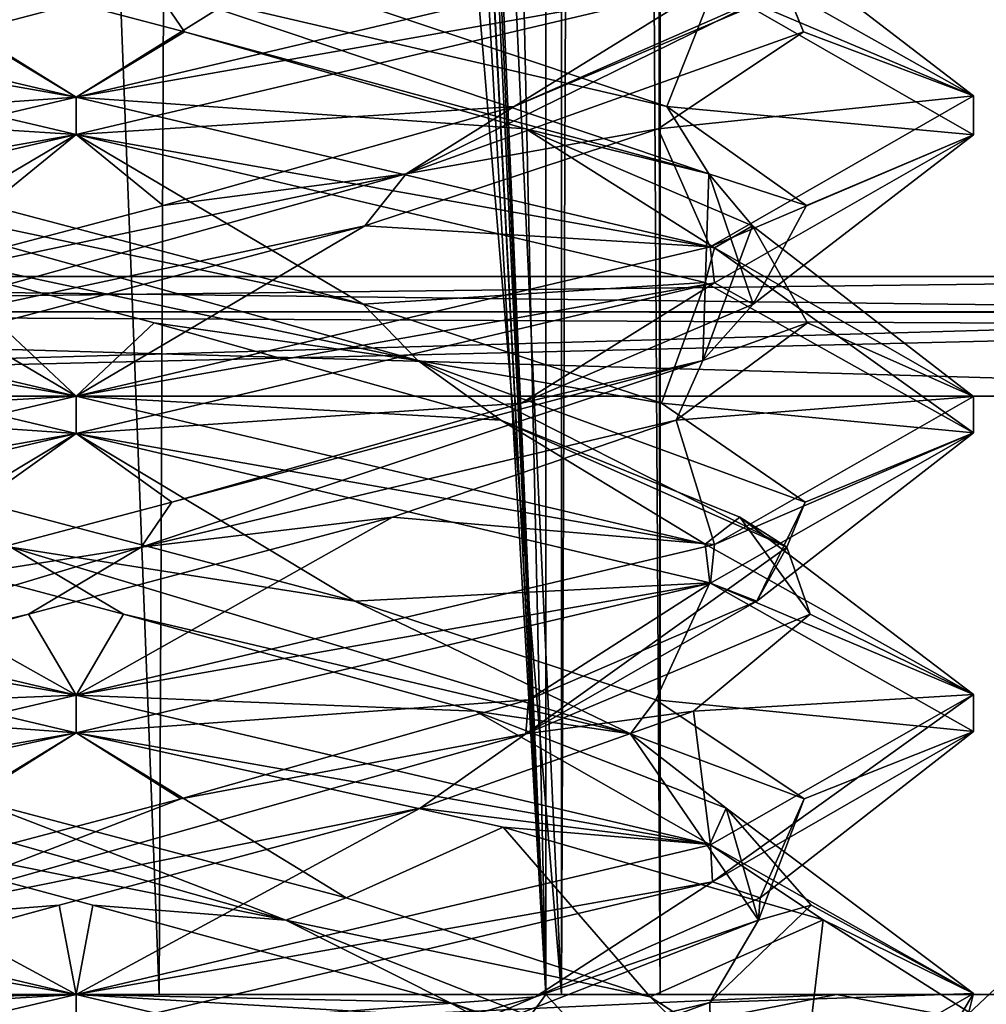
# Model space of a CAD drawing. Header units: millimetres. Extents: x -18.9 to 18.9, y -8.8 to 59.9.
# Tile 59 of 256: x 9.9 to 11.5, y -3.5 to -1.9. Entities that reach past the tile are written whole.
import ezdxf

# ---------------------------------------------------------------- set-up
doc = ezdxf.new("R2010")
doc.units = ezdxf.units.MM
doc.header["$LTSCALE"] = 65.185185
for name, color, linetype in [('1281', 7, 'CONTINUOUS'), ('1287', 7, 'CONTINUOUS'), ('1288', 7, 'CONTINUOUS'), ('1295', 7, 'CONTINUOUS'), ('1312', 7, 'CONTINUOUS'), ('2504', 7, 'CONTINUOUS'), ('2518', 7, 'CONTINUOUS'), ('2520', 7, 'CONTINUOUS'), ('2522', 7, 'CONTINUOUS'), ('2543', 7, 'CONTINUOUS'), ('2544', 7, 'CONTINUOUS'), ('2581', 7, 'CONTINUOUS'), ('2585', 7, 'CONTINUOUS'), ('3294', 7, 'CONTINUOUS'), ('3298', 7, 'CONTINUOUS'), ('3300', 7, 'CONTINUOUS'), ('3301', 7, 'CONTINUOUS'), ('3302', 7, 'CONTINUOUS'), ('3312', 7, 'CONTINUOUS'), ('3313', 7, 'CONTINUOUS'), ('3314', 7, 'CONTINUOUS'), ('3324', 7, 'CONTINUOUS'), ('3325', 7, 'CONTINUOUS'), ('3326', 7, 'CONTINUOUS'), ('3345', 7, 'CONTINUOUS'), ('3346', 7, 'CONTINUOUS'), ('3347', 7, 'CONTINUOUS'), ('3449', 7, 'CONTINUOUS')]:
    doc.layers.add(name, color=color, linetype=linetype)

msp = doc.modelspace()

# ---------------------------------------------------------------- linework, layer by layer
at = {"layer": '1281', "color": 7, "linetype": 'Continuous'}
for points in [[(9.0291, 26.4, -14.874), (12.9799, 26.4, -11.588), (9.0598, -3.5, -14.8553), (9.0291, 26.4, -14.874)], [(9.0598, -3.5, -14.8553), (12.9799, 26.4, -11.588), (13.5068, -3.5, -10.9693), (9.0598, -3.5, -14.8553)], [(5.0224, -3.5, 16.6594), (8.6992, -6.3, 15.0691), (10.7441, -3.5, 13.6867), (5.0224, -3.5, 16.6594)], [(8.6992, -6.3, 15.0691), (13.3292, -6.3, 11.1841), (10.7441, -3.5, 13.6867), (8.6992, -6.3, 15.0691)], [(10.7441, -3.5, 13.6867), (13.3292, -6.3, 11.1841), (13.2126, -3.5, 11.3217), (10.7441, -3.5, 13.6867)]]:
    msp.add_3dface(points, dxfattribs=at)
at = {"layer": '1287', "color": 7, "linetype": 'Continuous'}
for points in [[(10.0975, -3.5, 5.5098), (8.7092, 32.4, 5.7947), (8.432, -3.5, 5.9497), (10.0975, -3.5, 5.5098)], [(10.2565, 32.4, 5.5219), (8.7092, 32.4, 5.7947), (10.0975, -3.5, 5.5098), (10.2565, 32.4, 5.5219)], [(11.7132, -3.5, 6.1104), (10.2565, 32.4, 5.5219), (10.0975, -3.5, 5.5098), (11.7132, -3.5, 6.1104)], [(11.7132, -3.5, 6.1104), (11.7132, 32.4, 6.1104), (10.2565, 32.4, 5.5219), (11.7132, -3.5, 6.1104)]]:
    msp.add_3dface(points, dxfattribs=at)
at = {"layer": '1288', "color": 7, "linetype": 'Continuous'}
for points in [[(8.0516, -3.5, 10.4742), (8.0516, 29.1905, 10.4742), (10.7699, -3.5, 12.9218), (8.0516, -3.5, 10.4742)], [(8.0516, 29.1905, 10.4742), (9.2835, 29.0956, 11.5834), (10.7699, -3.5, 12.9218), (8.0516, 29.1905, 10.4742)], [(10.7699, 28.9806, 12.9218), (10.7699, -3.5, 12.9218), (9.2835, 29.0956, 11.5834), (10.7699, 28.9806, 12.9218)]]:
    msp.add_3dface(points, dxfattribs=at)
at = {"layer": '1295', "color": 7, "linetype": 'Continuous'}
for points in [[(9.3355, 27.7834, 14.6836), (10.7441, -3.5, 13.6867), (9.3538, 28.967, 14.672), (9.3355, 27.7834, 14.6836)], [(9.3538, 28.967, 14.672), (10.7441, -3.5, 13.6867), (10.0229, 28.967, 14.2233), (9.3538, 28.967, 14.672)], [(10.0229, 28.967, 14.2233), (10.7441, -3.5, 13.6867), (10.7441, 28.967, 13.6867), (10.0229, 28.967, 14.2233)], [(9.3172, 26.6, 14.6952), (10.7441, -3.5, 13.6867), (9.3355, 27.7834, 14.6836), (9.3172, 26.6, 14.6952)], [(9.1871, 26.4658, 14.7769), (10.7441, -3.5, 13.6867), (9.3172, 26.6, 14.6952), (9.1871, 26.4658, 14.7769)], [(9.021, 26.4, 14.8789), (10.7441, -3.5, 13.6867), (9.1731, 26.4554, 14.7856), (9.021, 26.4, 14.8789)], [(9.1731, 26.4554, 14.7856), (10.7441, -3.5, 13.6867), (9.1871, 26.4658, 14.7769), (9.1731, 26.4554, 14.7856)], [(5.0224, -3.5, 16.6594), (10.7441, -3.5, 13.6867), (9.021, 26.4, 14.8789), (5.0224, -3.5, 16.6594)], [(8.6992, -6.3, -15.0691), (9.0598, -3.5, -14.8553), (13.3292, -6.3, -11.1841), (8.6992, -6.3, -15.0691)], [(9.0598, -3.5, -14.8553), (13.5068, -3.5, -10.9693), (13.3292, -6.3, -11.1841), (9.0598, -3.5, -14.8553)]]:
    msp.add_3dface(points, dxfattribs=at)
at = {"layer": '1312', "color": 7, "linetype": 'Continuous'}
for points in [[(10.7441, 28.967, 13.6867), (10.9349, -3.5, 13.3102), (10.9326, 28.9705, 13.346), (10.7441, 28.967, 13.6867)], [(10.7699, -3.5, 12.9218), (10.7699, 28.9806, 12.9218), (10.9059, 28.9749, 13.1244), (10.7699, -3.5, 12.9218)], [(10.9349, -3.5, 13.3102), (10.7699, -3.5, 12.9218), (10.9059, 28.9749, 13.1244), (10.9349, -3.5, 13.3102)], [(10.9326, 28.9705, 13.346), (10.9349, -3.5, 13.3102), (10.9059, 28.9749, 13.1244), (10.9326, 28.9705, 13.346)], [(10.7441, 28.967, 13.6867), (10.7441, -3.5, 13.6867), (10.9349, -3.5, 13.3102), (10.7441, 28.967, 13.6867)]]:
    msp.add_3dface(points, dxfattribs=at)
at = {"layer": '2504', "color": 7, "linetype": 'Continuous'}
for points in [[(8.432, -3.5, 5.9497), (7.3235, -3.5, 7.2708), (9.9586, -3.5, 6.5562), (8.432, -3.5, 5.9497)], [(9.9586, -3.5, 6.5562), (7.3235, -3.5, 7.2708), (8.6875, -3.5, 7.0817), (9.9586, -3.5, 6.5562)], [(13.2126, -3.5, 11.3217), (8.0516, -3.5, 10.4742), (10.7699, -3.5, 12.9218), (13.2126, -3.5, 11.3217)], [(8.0516, -3.5, 10.4742), (13.2126, -3.5, 11.3217), (9.9586, -3.5, 10.1562), (8.0516, -3.5, 10.4742)], [(8.0516, -3.5, 10.4742), (9.9586, -3.5, 10.1562), (8.6874, -3.5, 9.6307), (8.0516, -3.5, 10.4742)], [(11.7132, -3.5, 6.1104), (10.0975, -3.5, 5.5098), (8.432, -3.5, 5.9497), (11.7132, -3.5, 6.1104)], [(11.7132, -3.5, 6.1104), (8.432, -3.5, 5.9497), (9.9586, -3.5, 6.5562), (11.7132, -3.5, 6.1104)], [(13.2126, -3.5, 11.3217), (15.0363, -3.5, 8.6182), (9.9586, -3.5, 10.1562), (13.2126, -3.5, 11.3217)], [(11.2297, -3.5, 7.0818), (11.7132, -3.5, 6.1104), (9.9586, -3.5, 6.5562), (11.2297, -3.5, 7.0818)], [(9.9586, -3.5, 10.1562), (15.0363, -3.5, 8.6182), (11.2296, -3.5, 9.6308), (9.9586, -3.5, 10.1562)], [(10.7441, -3.5, 13.6867), (13.2126, -3.5, 11.3217), (10.9349, -3.5, 13.3102), (10.7441, -3.5, 13.6867)], [(13.2126, -3.5, 11.3217), (10.7699, -3.5, 12.9218), (10.9349, -3.5, 13.3102), (13.2126, -3.5, 11.3217)], [(15.0363, -3.5, 8.6182), (14.8738, -3.5, 8.5797), (11.2296, -3.5, 9.6308), (15.0363, -3.5, 8.6182)], [(11.2296, -3.5, 9.6308), (14.8738, -3.5, 8.5797), (11.7586, -3.5, 8.3563), (11.2296, -3.5, 9.6308)], [(11.7586, -3.5, 8.3563), (11.7132, -3.5, 6.1104), (11.2297, -3.5, 7.0818), (11.7586, -3.5, 8.3563)]]:
    msp.add_3dface(points, dxfattribs=at)
at = {"layer": '2518', "color": 7, "linetype": 'Continuous'}
for points in [[(7.65, -2.3, -2.275), (7.65, -2.3, -4.075), (12.55, -2.3, -4.075), (7.65, -2.3, -2.275)], [(12.55, -2.3, -2.275), (7.65, -2.3, -2.275), (12.55, -2.3, -4.075), (12.55, -2.3, -2.275)]]:
    msp.add_3dface(points, dxfattribs=at)
at = {"layer": '2520', "color": 7, "linetype": 'Continuous'}
for points in [[(7.65, -7.1, -4.275), (12.55, -7.1, -4.275), (7.65, -2.5, -4.275), (7.65, -7.1, -4.275)], [(7.65, -2.5, -4.275), (12.55, -7.1, -4.275), (12.55, -2.5, -4.275), (7.65, -2.5, -4.275)]]:
    msp.add_3dface(points, dxfattribs=at)
at = {"layer": '2522', "color": 7, "linetype": 'Continuous'}
for points in [[(12.55, -7.1, -2.075), (7.65, -7.1, -2.075), (12.55, -2.5, -2.075), (12.55, -7.1, -2.075)], [(12.55, -2.5, -2.075), (7.65, -7.1, -2.075), (7.65, -2.5, -2.075), (12.55, -2.5, -2.075)]]:
    msp.add_3dface(points, dxfattribs=at)
at = {"layer": '2543', "color": 7, "linetype": 'Continuous'}
for points in [[(9.9586, -3.5, 10.1562), (11.2296, -3.5, 9.6308), (9.9586, -3.5586, 10.0148), (9.9586, -3.5, 10.1562)], [(9.9586, -3.5586, 10.0148), (11.2296, -3.5, 9.6308), (10.9335, -3.5586, 9.6981), (9.9586, -3.5586, 10.0148)], [(11.2297, -3.5, 7.0818), (9.9586, -3.5, 6.5562), (10.9335, -3.5586, 7.0144), (11.2297, -3.5, 7.0818)], [(9.9586, -3.5, 6.5562), (9.9586, -3.5586, 6.6977), (10.9335, -3.5586, 7.0144), (9.9586, -3.5, 6.5562)], [(10.9335, -3.5586, 9.6981), (11.2296, -3.5, 9.6308), (11.536, -3.5586, 8.8688), (10.9335, -3.5586, 9.6981)], [(11.536, -3.5586, 7.8437), (11.2297, -3.5, 7.0818), (10.9335, -3.5586, 7.0144), (11.536, -3.5586, 7.8437)], [(11.2296, -3.5, 9.6308), (11.7586, -3.5, 8.3563), (11.536, -3.5586, 8.8688), (11.2296, -3.5, 9.6308)], [(11.7586, -3.5, 8.3563), (11.2297, -3.5, 7.0818), (11.536, -3.5586, 7.8437), (11.7586, -3.5, 8.3563)]]:
    msp.add_3dface(points, dxfattribs=at)
at = {"layer": '2544', "color": 7, "linetype": 'Continuous'}
for points in [[(8.6874, -3.5, 9.6307), (9.9586, -3.5, 10.1562), (8.9837, -3.5586, 9.6981), (8.6874, -3.5, 9.6307)], [(9.9586, -3.5, 6.5562), (8.6875, -3.5, 7.0817), (9.9586, -3.5586, 6.6977), (9.9586, -3.5, 6.5562)], [(9.9586, -3.5586, 6.6977), (8.6875, -3.5, 7.0817), (8.9837, -3.5586, 7.0144), (9.9586, -3.5586, 6.6977)], [(8.9837, -3.5586, 9.6981), (9.9586, -3.5, 10.1562), (9.9586, -3.5586, 10.0148), (8.9837, -3.5586, 9.6981)]]:
    msp.add_3dface(points, dxfattribs=at)
at = {"layer": '2581', "color": 7, "linetype": 'Continuous'}
for points in [[(12.55, -2.3, -4.075), (7.65, -2.3, -4.075), (7.65, -2.3586, -4.2164), (12.55, -2.3, -4.075)], [(12.55, -2.3, -4.075), (7.65, -2.3586, -4.2164), (12.55, -2.3591, -4.217), (12.55, -2.3, -4.075)], [(7.65, -2.3586, -4.2164), (7.65, -2.5, -4.275), (12.55, -2.3591, -4.217), (7.65, -2.3586, -4.2164)], [(7.65, -2.5, -4.275), (12.55, -2.3825, -4.2368), (12.55, -2.3591, -4.217), (7.65, -2.5, -4.275)], [(7.65, -2.5, -4.275), (12.55, -2.5, -4.275), (12.55, -2.3825, -4.2368), (7.65, -2.5, -4.275)]]:
    msp.add_3dface(points, dxfattribs=at)
at = {"layer": '2585', "color": 7, "linetype": 'Continuous'}
for points in [[(7.65, -2.3, -2.275), (12.55, -2.3, -2.275), (12.55, -2.3603, -2.1318), (7.65, -2.3, -2.275)], [(7.65, -2.3586, -2.1336), (7.65, -2.3, -2.275), (12.55, -2.3603, -2.1318), (7.65, -2.3586, -2.1336)], [(12.55, -2.5, -2.075), (7.65, -2.5, -2.075), (7.65, -2.3586, -2.1336), (12.55, -2.5, -2.075)], [(12.55, -2.5, -2.075), (7.65, -2.3586, -2.1336), (12.55, -2.3827, -2.113), (12.55, -2.5, -2.075)], [(12.55, -2.3827, -2.113), (7.65, -2.3586, -2.1336), (12.55, -2.3603, -2.1318), (12.55, -2.3827, -2.113)]]:
    msp.add_3dface(points, dxfattribs=at)
at = {"layer": '3294', "color": 7, "linetype": 'Continuous'}
for points in [[(8.904, -1.7518, 7.2895), (9.9586, -2, 6.8562), (8.9055, -1.8148, 7.288), (8.904, -1.7518, 7.2895)], [(9.9586, -2, 6.8562), (9.9586, -2.0625, 6.8562), (8.9055, -1.8148, 7.288), (9.9586, -2, 6.8562)], [(9.9586, -2.0625, 9.8562), (9.9586, -2, 9.8562), (8.9043, -2.2481, 9.4232), (9.9586, -2.0625, 9.8562)], [(8.8966, -2.3129, 9.4155), (9.9586, -2.0625, 9.8562), (8.9043, -2.2481, 9.4232), (8.8966, -2.3129, 9.4155)], [(9.9586, -2.5, 6.8562), (8.8845, -2.3085, 7.3092), (8.9055, -2.2523, 7.288), (9.9586, -2.5, 6.8562)], [(9.9586, -2.5625, 6.8562), (8.8845, -2.3085, 7.3092), (9.9586, -2.5, 6.8562), (9.9586, -2.5625, 6.8562)], [(9.9586, -2.5625, 9.8562), (9.9586, -2.5, 9.8562), (8.8966, -2.7504, 9.4155), (9.9586, -2.5625, 9.8562)], [(8.9026, -2.8111, 9.4216), (9.9586, -2.5625, 9.8562), (8.8966, -2.7504, 9.4155), (8.9026, -2.8111, 9.4216)], [(9.9586, -3, 6.8562), (8.8935, -2.8112, 7.3), (8.8845, -2.746, 7.3092), (9.9586, -3, 6.8562)], [(9.9586, -3.0625, 6.8562), (8.8935, -2.8112, 7.3), (9.9586, -3, 6.8562), (9.9586, -3.0625, 6.8562)], [(9.9586, -3, 9.8562), (8.9026, -3.2486, 9.4216), (9.9586, -3.0625, 9.8562), (9.9586, -3, 9.8562)], [(9.9586, -3.0625, 9.8562), (8.9026, -3.2486, 9.4216), (9.2606, -3.2166, 9.684), (9.9586, -3.0625, 9.8562)], [(9.9586, -3.5, 6.8562), (8.9034, -3.3141, 7.2901), (8.8935, -3.2487, 7.3), (9.9586, -3.5, 6.8562)], [(9.9586, -3.5625, 6.8562), (8.9034, -3.3141, 7.2901), (9.9586, -3.5, 6.8562), (9.9586, -3.5625, 6.8562)], [(9.9586, -3.5, 9.8562), (8.8981, -3.7499, 9.4171), (9.9586, -3.5625, 9.8562), (9.9586, -3.5, 9.8562)]]:
    msp.add_3dface(points, dxfattribs=at)
at = {"layer": '3298', "color": 7, "linetype": 'Continuous'}
msp.add_3dface([(9.9586, -3.5625, 6.8562), (9.9586, -3.5, 6.8562), (11.0193, -3.75, 7.2956), (9.9586, -3.5625, 6.8562)], dxfattribs=at)
at = {"layer": '3300', "color": 7, "linetype": 'Continuous'}
for points in [[(9.9586, -2, 6.8562), (8.904, -1.7518, 7.2895), (9.5237, -1.7286, 7.2064), (9.9586, -2, 6.8562)], [(10.14, -1.8909, 7.1403), (9.9586, -2, 6.8562), (9.5237, -1.7286, 7.2064), (10.14, -1.8909, 7.1403)], [(10.7102, -2.0531, 7.3834), (9.9586, -2, 6.8562), (10.14, -1.8909, 7.1403), (10.7102, -2.0531, 7.3834)], [(9.9586, -2, 6.8562), (10.7102, -2.0531, 7.3834), (11.0255, -2.2519, 7.3019), (9.9586, -2, 6.8562)], [(10.7102, -2.0531, 7.3834), (11.0893, -2.2154, 7.8737), (11.0255, -2.2519, 7.3019), (10.7102, -2.0531, 7.3834)], [(11.0255, -2.2519, 7.3019), (11.0893, -2.2154, 7.8737), (11.4586, -2.5003, 8.3576), (11.0255, -2.2519, 7.3019)], [(11.0893, -2.2154, 7.8737), (11.181, -2.3776, 8.4867), (11.4586, -2.5003, 8.3576), (11.0893, -2.2154, 7.8737)], [(11.181, -2.3776, 8.4867), (10.9619, -2.5398, 9.0666), (11.4586, -2.5003, 8.3576), (11.181, -2.3776, 8.4867)], [(11.4586, -2.5003, 8.3576), (10.9619, -2.5398, 9.0666), (11.0256, -2.7481, 9.4105), (11.4586, -2.5003, 8.3576)], [(10.9619, -2.5398, 9.0666), (10.4878, -2.7021, 9.4658), (11.0256, -2.7481, 9.4105), (10.9619, -2.5398, 9.0666)], [(9.8792, -2.8643, 9.583), (9.9586, -3, 9.8562), (10.4878, -2.7021, 9.4658), (9.8792, -2.8643, 9.583)], [(10.4878, -2.7021, 9.4658), (9.9586, -3, 9.8562), (11.0256, -2.7481, 9.4105), (10.4878, -2.7021, 9.4658)], [(9.2907, -3.0266, 9.3884), (9.9586, -3, 9.8562), (9.8792, -2.8643, 9.583), (9.2907, -3.0266, 9.3884)], [(8.9026, -3.2486, 9.4216), (9.9586, -3, 9.8562), (9.2907, -3.0266, 9.3884), (8.9026, -3.2486, 9.4216)]]:
    msp.add_3dface(points, dxfattribs=at)
at = {"layer": '3301', "color": 7, "linetype": 'Continuous'}
for points in [[(10.14, -1.8909, 7.1403), (9.5237, -1.7286, 7.2064), (10.0891, -1.8161, 7.1701), (10.14, -1.8909, 7.1403)], [(11.0165, -2.1282, 7.8042), (10.14, -1.8909, 7.1403), (10.0891, -1.8161, 7.1701), (11.0165, -2.1282, 7.8042)], [(11.0165, -2.1282, 7.8042), (10.0891, -1.8161, 7.1701), (10.946, -2.0156, 7.6239), (11.0165, -2.1282, 7.8042)], [(10.946, -2.0156, 7.6239), (10.0891, -1.8161, 7.1701), (10.4522, -1.8503, 7.2303), (10.946, -2.0156, 7.6239)], [(10.7102, -2.0531, 7.3834), (10.14, -1.8909, 7.1403), (11.0165, -2.1282, 7.8042), (10.7102, -2.0531, 7.3834)], [(11.1793, -2.181, 8.2107), (11.0165, -2.1282, 7.8042), (10.946, -2.0156, 7.6239), (11.1793, -2.181, 8.2107)], [(11.0893, -2.2154, 7.8737), (10.7102, -2.0531, 7.3834), (11.0165, -2.1282, 7.8042), (11.0893, -2.2154, 7.8737)], [(11.0062, -2.4402, 8.9276), (11.0893, -2.2154, 7.8737), (11.0165, -2.1282, 7.8042), (11.0062, -2.4402, 8.9276)], [(11.0062, -2.4402, 8.9276), (11.0165, -2.1282, 7.8042), (11.0905, -2.3464, 8.836), (11.0062, -2.4402, 8.9276)], [(11.0905, -2.3464, 8.836), (11.0165, -2.1282, 7.8042), (11.1793, -2.181, 8.2107), (11.0905, -2.3464, 8.836)], [(11.181, -2.3776, 8.4867), (11.0893, -2.2154, 7.8737), (11.0062, -2.4402, 8.9276), (11.181, -2.3776, 8.4867)], [(10.703, -2.5117, 9.3346), (11.0062, -2.4402, 8.9276), (11.0905, -2.3464, 8.836), (10.703, -2.5117, 9.3346)], [(10.9619, -2.5398, 9.0666), (11.181, -2.3776, 8.4867), (11.0062, -2.4402, 8.9276), (10.9619, -2.5398, 9.0666)], [(10.0673, -2.7522, 9.5446), (10.9619, -2.5398, 9.0666), (11.0062, -2.4402, 8.9276), (10.0673, -2.7522, 9.5446)], [(10.0673, -2.7522, 9.5446), (11.0062, -2.4402, 8.9276), (10.119, -2.6771, 9.5751), (10.0673, -2.7522, 9.5446)], [(10.119, -2.6771, 9.5751), (11.0062, -2.4402, 8.9276), (10.703, -2.5117, 9.3346), (10.119, -2.6771, 9.5751)], [(10.4878, -2.7021, 9.4658), (10.9619, -2.5398, 9.0666), (10.0673, -2.7522, 9.5446), (10.4878, -2.7021, 9.4658)], [(9.4928, -2.8424, 9.4939), (10.0673, -2.7522, 9.5446), (10.119, -2.6771, 9.5751), (9.4928, -2.8424, 9.4939)], [(9.8792, -2.8643, 9.583), (10.4878, -2.7021, 9.4658), (10.0673, -2.7522, 9.5446), (9.8792, -2.8643, 9.583)], [(9.0321, -3.0642, 9.1083), (9.8792, -2.8643, 9.583), (10.0673, -2.7522, 9.5446), (9.0321, -3.0642, 9.1083)], [(9.0321, -3.0642, 9.1083), (10.0673, -2.7522, 9.5446), (9.4928, -2.8424, 9.4939), (9.0321, -3.0642, 9.1083)], [(9.2907, -3.0266, 9.3884), (9.8792, -2.8643, 9.583), (9.0321, -3.0642, 9.1083), (9.2907, -3.0266, 9.3884)]]:
    msp.add_3dface(points, dxfattribs=at)
at = {"layer": '3302', "color": 7, "linetype": 'Continuous'}
for points in [[(10.946, -2.0156, 7.6239), (10.4522, -1.8503, 7.2303), (11.0255, -1.8144, 7.3019), (10.946, -2.0156, 7.6239)], [(11.4586, -2.0628, 8.3576), (10.946, -2.0156, 7.6239), (11.0255, -1.8144, 7.3019), (11.4586, -2.0628, 8.3576)], [(11.1793, -2.181, 8.2107), (10.946, -2.0156, 7.6239), (11.4586, -2.0628, 8.3576), (11.1793, -2.181, 8.2107)], [(11.0256, -2.3106, 9.4105), (11.0905, -2.3464, 8.836), (11.4586, -2.0628, 8.3576), (11.0256, -2.3106, 9.4105)], [(11.0905, -2.3464, 8.836), (11.1793, -2.181, 8.2107), (11.4586, -2.0628, 8.3576), (11.0905, -2.3464, 8.836)], [(9.9586, -2.5625, 9.8562), (10.703, -2.5117, 9.3346), (11.0256, -2.3106, 9.4105), (9.9586, -2.5625, 9.8562)], [(10.703, -2.5117, 9.3346), (11.0905, -2.3464, 8.836), (11.0256, -2.3106, 9.4105), (10.703, -2.5117, 9.3346)], [(9.9586, -2.5625, 9.8562), (10.119, -2.6771, 9.5751), (10.703, -2.5117, 9.3346), (9.9586, -2.5625, 9.8562)], [(9.9586, -2.5625, 9.8562), (8.9026, -2.8111, 9.4216), (9.4928, -2.8424, 9.4939), (9.9586, -2.5625, 9.8562)], [(9.9586, -2.5625, 9.8562), (9.4928, -2.8424, 9.4939), (10.119, -2.6771, 9.5751), (9.9586, -2.5625, 9.8562)], [(8.9034, -3.3141, 7.2901), (9.9586, -3.5625, 6.8562), (9.1904, -3.5039, 7.3964), (8.9034, -3.3141, 7.2901)], [(9.9586, -3.5625, 6.8562), (9.7682, -3.6693, 7.1417), (9.1904, -3.5039, 7.3964), (9.9586, -3.5625, 6.8562)]]:
    msp.add_3dface(points, dxfattribs=at)
at = {"layer": '3312', "color": 7, "linetype": 'Continuous'}
for points in [[(11.0199, -1.7502, 7.2963), (11.1084, -1.7286, 7.9213), (11.4585, -1.9979, 8.3464), (11.0199, -1.7502, 7.2963)], [(11.1084, -1.7286, 7.9213), (11.1745, -1.8909, 8.5376), (11.4585, -1.9979, 8.3464), (11.1084, -1.7286, 7.9213)], [(11.1745, -1.8909, 8.5376), (10.9314, -2.0531, 9.1078), (11.4585, -1.9979, 8.3464), (11.1745, -1.8909, 8.5376)], [(11.4585, -1.9979, 8.3464), (10.9314, -2.0531, 9.1078), (11.0188, -2.2501, 9.4174), (11.4585, -1.9979, 8.3464)], [(10.9314, -2.0531, 9.1078), (10.4411, -2.2154, 9.487), (11.0188, -2.2501, 9.4174), (10.9314, -2.0531, 9.1078)], [(9.8281, -2.3776, 9.5787), (9.9586, -2.5, 9.8562), (10.4411, -2.2154, 9.487), (9.8281, -2.3776, 9.5787)], [(10.4411, -2.2154, 9.487), (9.9586, -2.5, 9.8562), (11.0188, -2.2501, 9.4174), (10.4411, -2.2154, 9.487)], [(9.2482, -2.5398, 9.3596), (9.9586, -2.5, 9.8562), (9.8281, -2.3776, 9.5787), (9.2482, -2.5398, 9.3596)], [(8.8966, -2.7504, 9.4155), (9.9586, -2.5, 9.8562), (9.2482, -2.5398, 9.3596), (8.8966, -2.7504, 9.4155)], [(9.9586, -3.5, 6.8562), (8.8935, -3.2487, 7.3), (9.3835, -3.1888, 7.2697), (9.9586, -3.5, 6.8562)], [(9.9867, -3.351, 7.1272), (9.9586, -3.5, 6.8562), (9.3835, -3.1888, 7.2697), (9.9867, -3.351, 7.1272)], [(10.5828, -3.5133, 7.2972), (9.9586, -3.5, 6.8562), (9.9867, -3.351, 7.1272), (10.5828, -3.5133, 7.2972)], [(11.0193, -3.75, 7.2956), (9.9586, -3.5, 6.8562), (10.5828, -3.5133, 7.2972), (11.0193, -3.75, 7.2956)], [(11.0202, -3.6755, 7.7363), (11.0193, -3.75, 7.2956), (10.5828, -3.5133, 7.2972), (11.0202, -3.6755, 7.7363)]]:
    msp.add_3dface(points, dxfattribs=at)
at = {"layer": '3313', "color": 7, "linetype": 'Continuous'}
for points in [[(11.1745, -1.8909, 8.5376), (11.1084, -1.7286, 7.9213), (11.1447, -1.8161, 8.4868), (11.1745, -1.8909, 8.5376)], [(10.5106, -2.1282, 9.4142), (11.1745, -1.8909, 8.5376), (11.1447, -1.8161, 8.4868), (10.5106, -2.1282, 9.4142)], [(10.5106, -2.1282, 9.4142), (11.1447, -1.8161, 8.4868), (10.6909, -2.0156, 9.3437), (10.5106, -2.1282, 9.4142)], [(10.6909, -2.0156, 9.3437), (11.1447, -1.8161, 8.4868), (11.0845, -1.8503, 8.8498), (10.6909, -2.0156, 9.3437)], [(10.9314, -2.0531, 9.1078), (11.1745, -1.8909, 8.5376), (10.5106, -2.1282, 9.4142), (10.9314, -2.0531, 9.1078)], [(10.1041, -2.181, 9.577), (10.5106, -2.1282, 9.4142), (10.6909, -2.0156, 9.3437), (10.1041, -2.181, 9.577)], [(10.4411, -2.2154, 9.487), (10.9314, -2.0531, 9.1078), (10.5106, -2.1282, 9.4142), (10.4411, -2.2154, 9.487)], [(9.3872, -2.4402, 9.4038), (10.4411, -2.2154, 9.487), (10.5106, -2.1282, 9.4142), (9.3872, -2.4402, 9.4038)], [(9.3872, -2.4402, 9.4038), (10.5106, -2.1282, 9.4142), (9.4788, -2.3464, 9.4881), (9.3872, -2.4402, 9.4038)], [(9.4788, -2.3464, 9.4881), (10.5106, -2.1282, 9.4142), (10.1041, -2.181, 9.577), (9.4788, -2.3464, 9.4881)], [(9.8281, -2.3776, 9.5787), (10.4411, -2.2154, 9.487), (9.3872, -2.4402, 9.4038), (9.8281, -2.3776, 9.5787)], [(10.3094, -3.3762, 7.2157), (9.3835, -3.1888, 7.2697), (9.2065, -3.0642, 7.4298), (10.3094, -3.3762, 7.2157)], [(10.3094, -3.3762, 7.2157), (9.2065, -3.0642, 7.4298), (9.7832, -3.1732, 7.1395), (10.3094, -3.3762, 7.2157)], [(10.4104, -3.3385, 7.2129), (10.3094, -3.3762, 7.2157), (9.7832, -3.1732, 7.1395), (10.4104, -3.3385, 7.2129)], [(9.9867, -3.351, 7.1272), (9.3835, -3.1888, 7.2697), (10.3094, -3.3762, 7.2157), (9.9867, -3.351, 7.1272)], [(10.9184, -3.5039, 7.5881), (10.3094, -3.3762, 7.2157), (10.4104, -3.3385, 7.2129), (10.9184, -3.5039, 7.5881)], [(10.5828, -3.5133, 7.2972), (9.9867, -3.351, 7.1272), (10.3094, -3.3762, 7.2157), (10.5828, -3.5133, 7.2972)], [(11.1013, -3.6882, 8.0125), (10.5828, -3.5133, 7.2972), (10.3094, -3.3762, 7.2157), (11.1013, -3.6882, 8.0125)], [(11.1013, -3.6882, 8.0125), (10.3094, -3.3762, 7.2157), (10.9184, -3.5039, 7.5881), (11.1013, -3.6882, 8.0125)], [(11.1731, -3.6693, 8.1659), (11.1013, -3.6882, 8.0125), (10.9184, -3.5039, 7.5881), (11.1731, -3.6693, 8.1659)], [(11.0202, -3.6755, 7.7363), (10.5828, -3.5133, 7.2972), (11.1013, -3.6882, 8.0125), (11.0202, -3.6755, 7.7363)]]:
    msp.add_3dface(points, dxfattribs=at)
at = {"layer": '3314', "color": 7, "linetype": 'Continuous'}
for points in [[(9.9586, -2.0625, 9.8562), (10.6909, -2.0156, 9.3437), (11.0188, -1.8126, 9.4174), (9.9586, -2.0625, 9.8562)], [(10.6909, -2.0156, 9.3437), (11.0845, -1.8503, 8.8498), (11.0188, -1.8126, 9.4174), (10.6909, -2.0156, 9.3437)], [(9.9586, -2.0625, 9.8562), (10.1041, -2.181, 9.577), (10.6909, -2.0156, 9.3437), (9.9586, -2.0625, 9.8562)], [(9.9586, -2.0625, 9.8562), (8.8966, -2.3129, 9.4155), (9.4788, -2.3464, 9.4881), (9.9586, -2.0625, 9.8562)], [(9.9586, -2.0625, 9.8562), (9.4788, -2.3464, 9.4881), (10.1041, -2.181, 9.577), (9.9586, -2.0625, 9.8562)], [(8.8935, -2.8112, 7.3), (9.9586, -3.0625, 6.8562), (9.2022, -3.0078, 7.3871), (8.8935, -2.8112, 7.3)], [(9.9586, -3.0625, 6.8562), (9.7832, -3.1732, 7.1395), (9.2022, -3.0078, 7.3871), (9.9586, -3.0625, 6.8562)], [(9.9586, -3.0625, 6.8562), (10.4104, -3.3385, 7.2129), (9.7832, -3.1732, 7.1395), (9.9586, -3.0625, 6.8562)], [(10.4104, -3.3385, 7.2129), (9.9586, -3.0625, 6.8562), (10.6724, -3.2204, 7.037), (10.4104, -3.3385, 7.2129)], [(10.9184, -3.5039, 7.5881), (10.4104, -3.3385, 7.2129), (10.6724, -3.2204, 7.037), (10.9184, -3.5039, 7.5881)], [(11.2073, -3.3756, 7.5252), (10.9184, -3.5039, 7.5881), (10.6724, -3.2204, 7.037), (11.2073, -3.3756, 7.5252)], [(11.1731, -3.6693, 8.1659), (10.9184, -3.5039, 7.5881), (11.2073, -3.3756, 7.5252), (11.1731, -3.6693, 8.1659)], [(11.4507, -3.5298, 8.2025), (11.1731, -3.6693, 8.1659), (11.2073, -3.3756, 7.5252), (11.4507, -3.5298, 8.2025)]]:
    msp.add_3dface(points, dxfattribs=at)
at = {"layer": '3324', "color": 7, "linetype": 'Continuous'}
for points in [[(9.7772, -1.8909, 9.5722), (9.9586, -2, 9.8562), (10.3935, -1.7286, 9.5061), (9.7772, -1.8909, 9.5722)], [(10.3935, -1.7286, 9.5061), (9.9586, -2, 9.8562), (11.028, -1.7474, 9.408), (10.3935, -1.7286, 9.5061)], [(9.207, -2.0531, 9.3291), (9.9586, -2, 9.8562), (9.7772, -1.8909, 9.5722), (9.207, -2.0531, 9.3291)], [(8.9043, -2.2481, 9.4232), (9.9586, -2, 9.8562), (9.207, -2.0531, 9.3291), (8.9043, -2.2481, 9.4232)], [(9.9586, -3, 6.8562), (8.8845, -2.746, 7.3092), (9.4293, -2.7021, 7.2466), (9.9586, -3, 6.8562)], [(10.038, -2.8643, 7.1294), (9.9586, -3, 6.8562), (9.4293, -2.7021, 7.2466), (10.038, -2.8643, 7.1294)], [(10.6265, -3.0266, 7.3241), (9.9586, -3, 6.8562), (10.038, -2.8643, 7.1294), (10.6265, -3.0266, 7.3241)], [(9.9586, -3, 6.8562), (10.6265, -3.0266, 7.3241), (11.018, -3.2496, 7.2944), (9.9586, -3, 6.8562)], [(10.6265, -3.0266, 7.3241), (11.0451, -3.1888, 7.7812), (11.018, -3.2496, 7.2944), (10.6265, -3.0266, 7.3241)], [(11.018, -3.2496, 7.2944), (11.0451, -3.1888, 7.7812), (11.4586, -3.4983, 8.3483), (11.018, -3.2496, 7.2944)], [(11.0451, -3.1888, 7.7812), (11.1876, -3.351, 8.3844), (11.4586, -3.4983, 8.3483), (11.0451, -3.1888, 7.7812)], [(11.1876, -3.351, 8.3844), (11.0177, -3.5133, 8.9805), (11.4586, -3.4983, 8.3483), (11.1876, -3.351, 8.3844)], [(11.4586, -3.4983, 8.3483), (11.0177, -3.5133, 8.9805), (11.0222, -3.7491, 9.4139), (11.4586, -3.4983, 8.3483)], [(11.0177, -3.5133, 8.9805), (10.5785, -3.6755, 9.4179), (11.0222, -3.7491, 9.4139), (11.0177, -3.5133, 8.9805)]]:
    msp.add_3dface(points, dxfattribs=at)
at = {"layer": '3325', "color": 7, "linetype": 'Continuous'}
for points in [[(9.7772, -1.8909, 9.5722), (10.3935, -1.7286, 9.5061), (9.828, -1.8161, 9.5424), (9.7772, -1.8909, 9.5722)], [(10.4244, -2.8424, 7.2185), (9.8498, -2.7522, 7.1679), (9.7981, -2.6771, 7.1374), (10.4244, -2.8424, 7.2185)], [(10.038, -2.8643, 7.1294), (9.4293, -2.7021, 7.2466), (9.8498, -2.7522, 7.1679), (10.038, -2.8643, 7.1294)], [(10.8851, -3.0642, 7.6042), (10.038, -2.8643, 7.1294), (9.8498, -2.7522, 7.1679), (10.8851, -3.0642, 7.6042)], [(10.8851, -3.0642, 7.6042), (9.8498, -2.7522, 7.1679), (10.4244, -2.8424, 7.2185), (10.8851, -3.0642, 7.6042)], [(10.9277, -3.0078, 7.5999), (10.8851, -3.0642, 7.6042), (10.4244, -2.8424, 7.2185), (10.9277, -3.0078, 7.5999)], [(10.6265, -3.0266, 7.3241), (10.038, -2.8643, 7.1294), (10.8851, -3.0642, 7.6042), (10.6265, -3.0266, 7.3241)], [(11.1754, -3.1732, 8.1808), (10.8851, -3.0642, 7.6042), (10.9277, -3.0078, 7.5999), (11.1754, -3.1732, 8.1808)], [(11.0451, -3.1888, 7.7812), (10.6265, -3.0266, 7.3241), (10.8851, -3.0642, 7.6042), (11.0451, -3.1888, 7.7812)], [(11.0991, -3.3762, 8.707), (11.0451, -3.1888, 7.7812), (10.8851, -3.0642, 7.6042), (11.0991, -3.3762, 8.707)], [(11.0991, -3.3762, 8.707), (10.8851, -3.0642, 7.6042), (11.1754, -3.1732, 8.1808), (11.0991, -3.3762, 8.707)], [(11.1019, -3.3385, 8.8081), (11.0991, -3.3762, 8.707), (11.1754, -3.1732, 8.1808), (11.1019, -3.3385, 8.8081)], [(11.1876, -3.351, 8.3844), (11.0451, -3.1888, 7.7812), (11.0991, -3.3762, 8.707), (11.1876, -3.351, 8.3844)], [(10.7268, -3.5039, 9.3161), (11.0991, -3.3762, 8.707), (11.1019, -3.3385, 8.8081), (10.7268, -3.5039, 9.3161)], [(11.0177, -3.5133, 8.9805), (11.1876, -3.351, 8.3844), (11.0991, -3.3762, 8.707), (11.0177, -3.5133, 8.9805)], [(10.3023, -3.6882, 9.4989), (11.0177, -3.5133, 8.9805), (11.0991, -3.3762, 8.707), (10.3023, -3.6882, 9.4989)], [(10.3023, -3.6882, 9.4989), (11.0991, -3.3762, 8.707), (10.7268, -3.5039, 9.3161), (10.3023, -3.6882, 9.4989)], [(10.1489, -3.6693, 9.5708), (10.3023, -3.6882, 9.4989), (10.7268, -3.5039, 9.3161), (10.1489, -3.6693, 9.5708)], [(10.5785, -3.6755, 9.4179), (11.0177, -3.5133, 8.9805), (10.3023, -3.6882, 9.4989), (10.5785, -3.6755, 9.4179)]]:
    msp.add_3dface(points, dxfattribs=at)
at = {"layer": '3326', "color": 7, "linetype": 'Continuous'}
for points in [[(8.8845, -2.3085, 7.3092), (9.9586, -2.5625, 6.8562), (9.2142, -2.5117, 7.3779), (8.8845, -2.3085, 7.3092)], [(9.9586, -2.5625, 6.8562), (9.7981, -2.6771, 7.1374), (9.2142, -2.5117, 7.3779), (9.9586, -2.5625, 6.8562)], [(9.9586, -2.5625, 6.8562), (10.4244, -2.8424, 7.2185), (9.7981, -2.6771, 7.1374), (9.9586, -2.5625, 6.8562)], [(10.4244, -2.8424, 7.2185), (9.9586, -2.5625, 6.8562), (11.018, -2.8121, 7.2944), (10.4244, -2.8424, 7.2185)], [(10.9277, -3.0078, 7.5999), (10.4244, -2.8424, 7.2185), (11.018, -2.8121, 7.2944), (10.9277, -3.0078, 7.5999)], [(11.4586, -3.0608, 8.3483), (10.9277, -3.0078, 7.5999), (11.018, -2.8121, 7.2944), (11.4586, -3.0608, 8.3483)], [(11.1754, -3.1732, 8.1808), (10.9277, -3.0078, 7.5999), (11.4586, -3.0608, 8.3483), (11.1754, -3.1732, 8.1808)], [(11.0222, -3.3116, 9.4139), (11.1019, -3.3385, 8.8081), (11.4586, -3.0608, 8.3483), (11.0222, -3.3116, 9.4139)], [(11.1019, -3.3385, 8.8081), (11.1754, -3.1732, 8.1808), (11.4586, -3.0608, 8.3483), (11.1019, -3.3385, 8.8081)], [(9.9586, -3.5625, 9.8562), (10.7268, -3.5039, 9.3161), (11.0222, -3.3116, 9.4139), (9.9586, -3.5625, 9.8562)], [(10.7268, -3.5039, 9.3161), (11.1019, -3.3385, 8.8081), (11.0222, -3.3116, 9.4139), (10.7268, -3.5039, 9.3161)], [(9.9586, -3.5625, 9.8562), (10.1489, -3.6693, 9.5708), (10.7268, -3.5039, 9.3161), (9.9586, -3.5625, 9.8562)]]:
    msp.add_3dface(points, dxfattribs=at)
at = {"layer": '3345', "color": 7, "linetype": 'Continuous'}
for points in [[(9.9586, -2.5, 6.8562), (8.9055, -2.2523, 7.288), (9.4761, -2.2154, 7.2255), (9.9586, -2.5, 6.8562)], [(10.0891, -2.3776, 7.1338), (9.9586, -2.5, 6.8562), (9.4761, -2.2154, 7.2255), (10.0891, -2.3776, 7.1338)], [(10.6689, -2.5398, 7.3529), (9.9586, -2.5, 6.8562), (10.0891, -2.3776, 7.1338), (10.6689, -2.5398, 7.3529)], [(9.9586, -2.5, 6.8562), (10.6689, -2.5398, 7.3529), (11.0099, -2.7472, 7.2863), (9.9586, -2.5, 6.8562)], [(10.6689, -2.5398, 7.3529), (11.0682, -2.7021, 7.827), (11.0099, -2.7472, 7.2863), (10.6689, -2.5398, 7.3529)], [(11.0099, -2.7472, 7.2863), (11.0682, -2.7021, 7.827), (11.4586, -2.9987, 8.3501), (11.0099, -2.7472, 7.2863)], [(11.0682, -2.7021, 7.827), (11.1854, -2.8643, 8.4356), (11.4586, -2.9987, 8.3501), (11.0682, -2.7021, 7.827)], [(11.1854, -2.8643, 8.4356), (10.9907, -3.0266, 9.0241), (11.4586, -2.9987, 8.3501), (11.1854, -2.8643, 8.4356)], [(11.4586, -2.9987, 8.3501), (10.9907, -3.0266, 9.0241), (11.0193, -3.25, 9.4168), (11.4586, -2.9987, 8.3501)], [(10.9907, -3.0266, 9.0241), (10.5337, -3.1888, 9.4428), (11.0193, -3.25, 9.4168), (10.9907, -3.0266, 9.0241)], [(9.9304, -3.351, 9.5853), (9.9586, -3.5, 9.8562), (10.5337, -3.1888, 9.4428), (9.9304, -3.351, 9.5853)], [(10.5337, -3.1888, 9.4428), (9.9586, -3.5, 9.8562), (11.0193, -3.25, 9.4168), (10.5337, -3.1888, 9.4428)], [(9.3343, -3.5133, 9.4153), (9.9586, -3.5, 9.8562), (9.9304, -3.351, 9.5853), (9.3343, -3.5133, 9.4153)], [(8.8981, -3.7499, 9.4171), (9.9586, -3.5, 9.8562), (9.3343, -3.5133, 9.4153), (8.8981, -3.7499, 9.4171)]]:
    msp.add_3dface(points, dxfattribs=at)
at = {"layer": '3346', "color": 7, "linetype": 'Continuous'}
for points in [[(10.5299, -2.4402, 7.3086), (9.4761, -2.2154, 7.2255), (9.4066, -2.1282, 7.2983), (10.5299, -2.4402, 7.3086)], [(10.5299, -2.4402, 7.3086), (9.4066, -2.1282, 7.2983), (10.4383, -2.3464, 7.2243), (10.5299, -2.4402, 7.3086)], [(10.4383, -2.3464, 7.2243), (9.4066, -2.1282, 7.2983), (9.8131, -2.181, 7.1355), (10.4383, -2.3464, 7.2243)], [(10.0891, -2.3776, 7.1338), (9.4761, -2.2154, 7.2255), (10.5299, -2.4402, 7.3086), (10.0891, -2.3776, 7.1338)], [(10.937, -2.5117, 7.6118), (10.5299, -2.4402, 7.3086), (10.4383, -2.3464, 7.2243), (10.937, -2.5117, 7.6118)], [(10.6689, -2.5398, 7.3529), (10.0891, -2.3776, 7.1338), (10.5299, -2.4402, 7.3086), (10.6689, -2.5398, 7.3529)], [(11.1469, -2.7522, 8.2475), (10.6689, -2.5398, 7.3529), (10.5299, -2.4402, 7.3086), (11.1469, -2.7522, 8.2475)], [(11.1469, -2.7522, 8.2475), (10.5299, -2.4402, 7.3086), (11.1774, -2.6771, 8.1958), (11.1469, -2.7522, 8.2475)], [(11.1774, -2.6771, 8.1958), (10.5299, -2.4402, 7.3086), (10.937, -2.5117, 7.6118), (11.1774, -2.6771, 8.1958)], [(11.0682, -2.7021, 7.827), (10.6689, -2.5398, 7.3529), (11.1469, -2.7522, 8.2475), (11.0682, -2.7021, 7.827)], [(11.0963, -2.8424, 8.822), (11.1469, -2.7522, 8.2475), (11.1774, -2.6771, 8.1958), (11.0963, -2.8424, 8.822)], [(11.1854, -2.8643, 8.4356), (11.0682, -2.7021, 7.827), (11.1469, -2.7522, 8.2475), (11.1854, -2.8643, 8.4356)], [(10.7106, -3.0642, 9.2827), (11.1854, -2.8643, 8.4356), (11.1469, -2.7522, 8.2475), (10.7106, -3.0642, 9.2827)], [(10.7106, -3.0642, 9.2827), (11.1469, -2.7522, 8.2475), (11.0963, -2.8424, 8.822), (10.7106, -3.0642, 9.2827)], [(10.7149, -3.0078, 9.3254), (10.7106, -3.0642, 9.2827), (11.0963, -2.8424, 8.822), (10.7149, -3.0078, 9.3254)], [(10.9907, -3.0266, 9.0241), (11.1854, -2.8643, 8.4356), (10.7106, -3.0642, 9.2827), (10.9907, -3.0266, 9.0241)], [(10.134, -3.1732, 9.573), (10.7106, -3.0642, 9.2827), (10.7149, -3.0078, 9.3254), (10.134, -3.1732, 9.573)], [(10.5337, -3.1888, 9.4428), (10.9907, -3.0266, 9.0241), (10.7106, -3.0642, 9.2827), (10.5337, -3.1888, 9.4428)], [(9.6078, -3.3762, 9.4968), (10.5337, -3.1888, 9.4428), (10.7106, -3.0642, 9.2827), (9.6078, -3.3762, 9.4968)], [(9.6078, -3.3762, 9.4968), (10.7106, -3.0642, 9.2827), (10.134, -3.1732, 9.573), (9.6078, -3.3762, 9.4968)], [(9.5068, -3.3385, 9.4996), (9.6078, -3.3762, 9.4968), (10.134, -3.1732, 9.573), (9.5068, -3.3385, 9.4996)], [(9.9304, -3.351, 9.5853), (10.5337, -3.1888, 9.4428), (9.6078, -3.3762, 9.4968), (9.9304, -3.351, 9.5853)], [(9.3343, -3.5133, 9.4153), (9.9304, -3.351, 9.5853), (9.6078, -3.3762, 9.4968), (9.3343, -3.5133, 9.4153)]]:
    msp.add_3dface(points, dxfattribs=at)
at = {"layer": '3347', "color": 7, "linetype": 'Continuous'}
for points in [[(8.9055, -1.8148, 7.288), (9.9586, -2.0625, 6.8562), (9.2262, -2.0156, 7.3688), (8.9055, -1.8148, 7.288)], [(9.9586, -2.0625, 6.8562), (9.8131, -2.181, 7.1355), (9.2262, -2.0156, 7.3688), (9.9586, -2.0625, 6.8562)], [(9.9586, -2.0625, 6.8562), (10.4383, -2.3464, 7.2243), (9.8131, -2.181, 7.1355), (9.9586, -2.0625, 6.8562)], [(10.4383, -2.3464, 7.2243), (9.9586, -2.0625, 6.8562), (11.0099, -2.3097, 7.2863), (10.4383, -2.3464, 7.2243)], [(10.937, -2.5117, 7.6118), (10.4383, -2.3464, 7.2243), (11.0099, -2.3097, 7.2863), (10.937, -2.5117, 7.6118)], [(11.4586, -2.5612, 8.3501), (10.937, -2.5117, 7.6118), (11.0099, -2.3097, 7.2863), (11.4586, -2.5612, 8.3501)], [(11.1774, -2.6771, 8.1958), (10.937, -2.5117, 7.6118), (11.4586, -2.5612, 8.3501), (11.1774, -2.6771, 8.1958)], [(11.0193, -2.8125, 9.4168), (11.0963, -2.8424, 8.822), (11.4586, -2.5612, 8.3501), (11.0193, -2.8125, 9.4168)], [(11.0963, -2.8424, 8.822), (11.1774, -2.6771, 8.1958), (11.4586, -2.5612, 8.3501), (11.0963, -2.8424, 8.822)], [(9.9586, -3.0625, 9.8562), (10.7149, -3.0078, 9.3254), (11.0193, -2.8125, 9.4168), (9.9586, -3.0625, 9.8562)], [(10.7149, -3.0078, 9.3254), (11.0963, -2.8424, 8.822), (11.0193, -2.8125, 9.4168), (10.7149, -3.0078, 9.3254)], [(9.9586, -3.0625, 9.8562), (10.134, -3.1732, 9.573), (10.7149, -3.0078, 9.3254), (9.9586, -3.0625, 9.8562)], [(9.9586, -3.0625, 9.8562), (9.2606, -3.2166, 9.684), (9.5068, -3.3385, 9.4996), (9.9586, -3.0625, 9.8562)], [(9.9586, -3.0625, 9.8562), (9.5068, -3.3385, 9.4996), (10.134, -3.1732, 9.573), (9.9586, -3.0625, 9.8562)]]:
    msp.add_3dface(points, dxfattribs=at)
at = {"layer": '3449', "color": 7, "linetype": 'Continuous'}
for points in [[(9.9586, -2, 9.8562), (11.0188, -1.8126, 9.4174), (11.028, -1.7474, 9.408), (9.9586, -2, 9.8562)], [(11.0255, -1.8144, 7.3019), (11.0199, -1.7502, 7.2963), (11.4585, -1.9979, 8.3464), (11.0255, -1.8144, 7.3019)], [(9.9586, -2, 9.8562), (9.9586, -2.0625, 9.8562), (11.0188, -1.8126, 9.4174), (9.9586, -2, 9.8562)], [(11.4586, -2.0628, 8.3576), (11.0255, -1.8144, 7.3019), (11.4585, -1.9979, 8.3464), (11.4586, -2.0628, 8.3576)], [(9.9586, -2.0625, 6.8562), (9.9586, -2, 6.8562), (11.0255, -2.2519, 7.3019), (9.9586, -2.0625, 6.8562)], [(11.4586, -2.0628, 8.3576), (11.4585, -1.9979, 8.3464), (11.0188, -2.2501, 9.4174), (11.4586, -2.0628, 8.3576)], [(9.9586, -2.0625, 6.8562), (11.0255, -2.2519, 7.3019), (11.0099, -2.3097, 7.2863), (9.9586, -2.0625, 6.8562)], [(11.0256, -2.3106, 9.4105), (11.4586, -2.0628, 8.3576), (11.0188, -2.2501, 9.4174), (11.0256, -2.3106, 9.4105)], [(9.9586, -2.5, 9.8562), (11.0256, -2.3106, 9.4105), (11.0188, -2.2501, 9.4174), (9.9586, -2.5, 9.8562)], [(11.0255, -2.2519, 7.3019), (11.4586, -2.5612, 8.3501), (11.0099, -2.3097, 7.2863), (11.0255, -2.2519, 7.3019)], [(11.0255, -2.2519, 7.3019), (11.4586, -2.5003, 8.3576), (11.4586, -2.5612, 8.3501), (11.0255, -2.2519, 7.3019)], [(9.9586, -2.5, 9.8562), (9.9586, -2.5625, 9.8562), (11.0256, -2.3106, 9.4105), (9.9586, -2.5, 9.8562)], [(9.9586, -2.5625, 6.8562), (9.9586, -2.5, 6.8562), (11.0099, -2.7472, 7.2863), (9.9586, -2.5625, 6.8562)], [(11.4586, -2.5003, 8.3576), (11.0256, -2.7481, 9.4105), (11.4586, -2.5612, 8.3501), (11.4586, -2.5003, 8.3576)], [(11.018, -2.8121, 7.2944), (9.9586, -2.5625, 6.8562), (11.0099, -2.7472, 7.2863), (11.018, -2.8121, 7.2944)], [(11.0256, -2.7481, 9.4105), (11.0193, -2.8125, 9.4168), (11.4586, -2.5612, 8.3501), (11.0256, -2.7481, 9.4105)], [(11.0256, -2.7481, 9.4105), (9.9586, -3, 9.8562), (11.0193, -2.8125, 9.4168), (11.0256, -2.7481, 9.4105)], [(11.018, -2.8121, 7.2944), (11.0099, -2.7472, 7.2863), (11.4586, -2.9987, 8.3501), (11.018, -2.8121, 7.2944)], [(9.9586, -3, 9.8562), (9.9586, -3.0625, 9.8562), (11.0193, -2.8125, 9.4168), (9.9586, -3, 9.8562)], [(11.4586, -3.0608, 8.3483), (11.018, -2.8121, 7.2944), (11.4586, -2.9987, 8.3501), (11.4586, -3.0608, 8.3483)], [(9.9586, -3.0625, 6.8562), (9.9586, -3, 6.8562), (11.018, -3.2496, 7.2944), (9.9586, -3.0625, 6.8562)], [(11.0222, -3.3116, 9.4139), (11.4586, -2.9987, 8.3501), (11.0193, -3.25, 9.4168), (11.0222, -3.3116, 9.4139)], [(11.0222, -3.3116, 9.4139), (11.4586, -3.0608, 8.3483), (11.4586, -2.9987, 8.3501), (11.0222, -3.3116, 9.4139)], [(10.6724, -3.2204, 7.037), (9.9586, -3.0625, 6.8562), (11.018, -3.2496, 7.2944), (10.6724, -3.2204, 7.037)], [(11.2073, -3.3756, 7.5252), (10.6724, -3.2204, 7.037), (11.018, -3.2496, 7.2944), (11.2073, -3.3756, 7.5252)], [(9.9586, -3.5, 9.8562), (11.0222, -3.3116, 9.4139), (11.0193, -3.25, 9.4168), (9.9586, -3.5, 9.8562)], [(11.2073, -3.3756, 7.5252), (11.018, -3.2496, 7.2944), (11.4586, -3.4983, 8.3483), (11.2073, -3.3756, 7.5252)], [(9.9586, -3.5, 9.8562), (9.9586, -3.5625, 9.8562), (11.0222, -3.3116, 9.4139), (9.9586, -3.5, 9.8562)], [(11.4507, -3.5298, 8.2025), (11.2073, -3.3756, 7.5252), (11.4586, -3.4983, 8.3483), (11.4507, -3.5298, 8.2025)], [(11.3469, -3.6861, 8.9243), (11.4586, -3.4983, 8.3483), (11.0222, -3.7491, 9.4139), (11.3469, -3.6861, 8.9243)], [(11.3469, -3.6861, 8.9243), (11.4507, -3.5298, 8.2025), (11.4586, -3.4983, 8.3483), (11.3469, -3.6861, 8.9243)]]:
    msp.add_3dface(points, dxfattribs=at)

doc.saveas('drawing.dxf')
